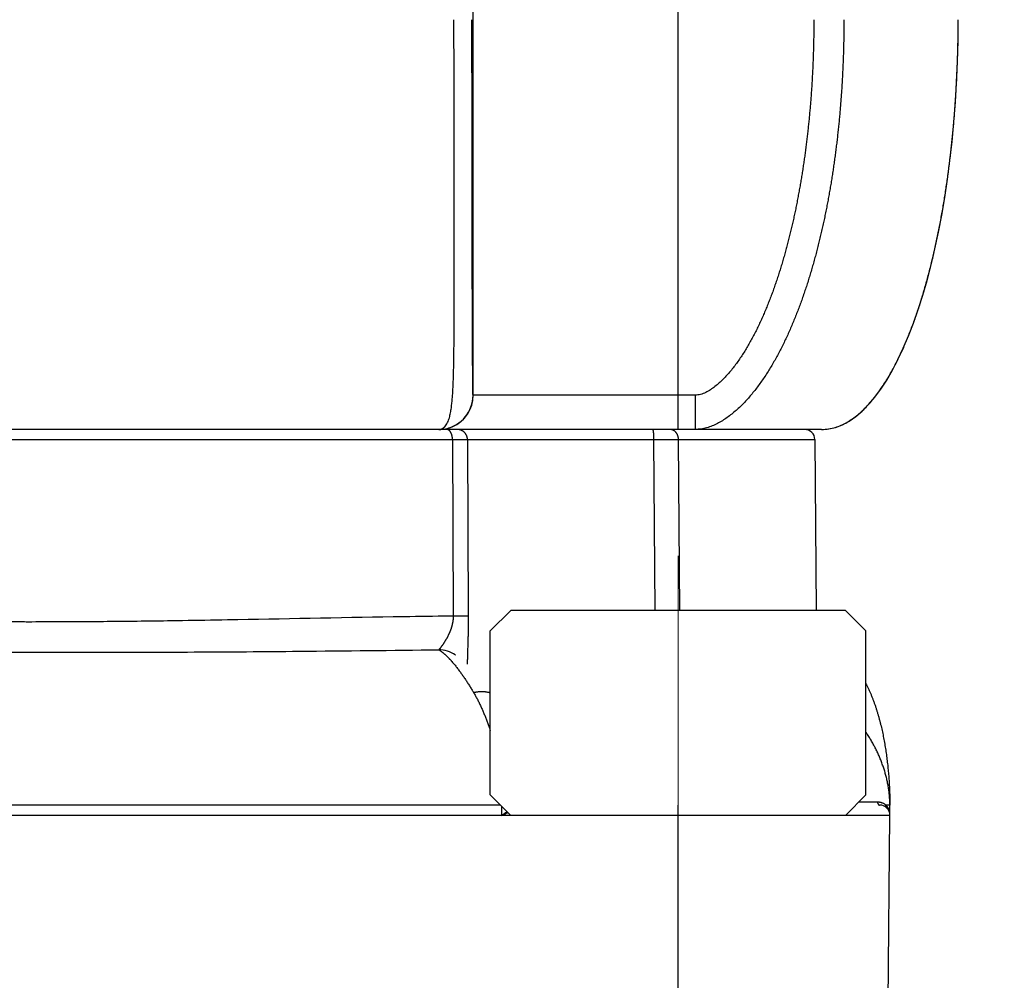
# Model space of a CAD drawing. Header units: millimetres. Extents: x 0 to 840, y 0 to 594.
# Tile 73 of 139: x 403 to 418, y 355 to 369. Entities that reach past the tile are written whole.
import ezdxf

# ---------------------------------------------------------------- set-up
doc = ezdxf.new("R2010")
doc.units = ezdxf.units.MM
doc.header["$LTSCALE"] = 0.36378
doc.linetypes.add('CENTER', pattern=[50.8, 31.75, -6.35, 6.35, -6.35])
doc.layers.add('NoLayerName_001', color=7, linetype='Continuous')
doc.layers.add('NoLayerName_007', color=7, linetype='Continuous')
doc.styles.get("Standard").update_dxf_attribs({"font": 'txt', "bigfont": 'extfont2'})
doc.dimstyles.get("Standard").update_dxf_attribs({"dimtxt": 2.5, "dimasz": 2.5, "dimexe": 1, "dimexo": 1, "dimtad": 1, "dimdec": 3, "dimzin": 0, "dimdsep": 46, "dimtxsty": 'Standard', "dimcen": 2.5, "dimadec": 3, "dimazin": 0, "dimtfac": 0.75, "dimtdec": 3, "dimtmove": 0, "dimatfit": 3, "dimfxl": 1, "dimarcsym": 0})

# ---------------------------------------------------------------- blocks, each defined once
blk = doc.blocks.new('_OPEN30')
at = {"color": 0, "linetype": 'ByBlock', "lineweight": -2}
for p, q in [((-1, 0.267949), (0, 0)), ((0, 0), (-1, -0.267949)), ((0, 0), (-1, 0))]:
    blk.add_line(p, q, dxfattribs=at)
blk = doc.blocks.new('*D70')
at = {"layer": 'Defpoints', "color": 0}
for p in [(393.597, 395.225), (393.597, 338.419), (489.197, 324.684)]:
    blk.add_point(p, dxfattribs=at)
at = {"layer": 'NoLayerName_001', "color": 0, "linetype": 'Continuous', "lineweight": 13}
for p, q in [((393.597, 340.419), (393.597, 397.225)), ((489.197, 326.684), (489.197, 397.225)), ((486.197, 395.225), (396.597, 395.225))]:
    blk.add_line(p, q, dxfattribs=at)
at = {"layer": 'NoLayerName_001', "color": 0, "lineweight": 13, "xscale": 3, "yscale": 3, "zscale": 3, "rotation": 180}
blk.add_blockref('_OPEN30', (393.597, 395.225), dxfattribs=at)
at = {"layer": 'NoLayerName_001', "color": 0, "lineweight": 13, "xscale": 3, "yscale": 3, "zscale": 3}
blk.add_blockref('_OPEN30', (489.197, 395.225), dxfattribs=at)
at = {"layer": 'NoLayerName_001', "color": 0, "lineweight": 13, "insert": (441.397, 400.725), "char_height": 7, "attachment_point": 5}
blk.add_mtext('\\W0.8000;ＬＭ', dxfattribs=at)
blk = doc.blocks.new('*D71')
at = {"layer": 'Defpoints', "color": 0}
for p in [(489.197, 408.291), (489.197, 338.419), (333.097, 336.611)]:
    blk.add_point(p, dxfattribs=at)
at = {"layer": 'NoLayerName_001', "color": 0, "linetype": 'Continuous', "lineweight": 13}
for p, q in [((333.097, 338.611), (333.097, 410.291)), ((489.197, 340.419), (489.197, 410.291)), ((336.097, 408.291), (486.197, 408.291))]:
    blk.add_line(p, q, dxfattribs=at)
at = {"layer": 'NoLayerName_001', "color": 0, "lineweight": 13, "xscale": 3, "yscale": 3, "zscale": 3, "rotation": 180}
blk.add_blockref('_OPEN30', (333.097, 408.291), dxfattribs=at)
at = {"layer": 'NoLayerName_001', "color": 0, "lineweight": 13, "xscale": 3, "yscale": 3, "zscale": 3}
blk.add_blockref('_OPEN30', (489.197, 408.291), dxfattribs=at)
at = {"layer": 'NoLayerName_001', "color": 0, "lineweight": 13, "insert": (411.147, 413.791), "char_height": 7, "attachment_point": 5}
blk.add_mtext('\\W0.8000;ＬＬ', dxfattribs=at)
blk = doc.blocks.new('*D72')
at = {"layer": 'Defpoints', "color": 0}
for p in [(333.097, 420.16), (333.097, 336.611), (529.197, 287.419)]:
    blk.add_point(p, dxfattribs=at)
at = {"layer": 'NoLayerName_001', "color": 0, "linetype": 'Continuous', "lineweight": 13}
for p, q in [((333.097, 338.611), (333.097, 422.16)), ((529.197, 289.419), (529.197, 422.16)), ((526.197, 420.16), (336.097, 420.16))]:
    blk.add_line(p, q, dxfattribs=at)
at = {"layer": 'NoLayerName_001', "color": 0, "lineweight": 13, "xscale": 3, "yscale": 3, "zscale": 3, "rotation": 180}
blk.add_blockref('_OPEN30', (333.097, 420.16), dxfattribs=at)
at = {"layer": 'NoLayerName_001', "color": 0, "lineweight": 13, "xscale": 3, "yscale": 3, "zscale": 3}
blk.add_blockref('_OPEN30', (529.197, 420.16), dxfattribs=at)
at = {"layer": 'NoLayerName_001', "color": 0, "lineweight": 13, "insert": (431.147, 425.66), "char_height": 7, "attachment_point": 5}
blk.add_mtext('\\W0.8000;Ｌ', dxfattribs=at)

msp = doc.modelspace()

# ---------------------------------------------------------------- linework, layer by layer
at = {"layer": 'NoLayerName_001', "color": 8, "linetype": 'Continuous', "lineweight": 25}
for p, q in [((413.0971, 362.569), (413.0971, 386.3069)), ((410.0972, 363.069), (410.0972, 385.293)), ((413.3479, 363.069), (410.0947, 363.069)), ((413.3479, 363.069), (413.3479, 362.569)), ((396.6, 362.4203), (409.7941, 362.4203)), ((409.7941, 362.4203), (409.8055, 359.8418)), ((410.0137, 362.4198), (412.7434, 362.4198)), ((410.0137, 362.4198), (410.0254, 359.84)), ((412.7434, 362.4198), (413.1026, 362.4203)), ((412.7598, 359.919), (412.7434, 362.4198)), ((413.1026, 362.4203), (415.0984, 362.4203)), ((413.1215, 359.919), (413.1026, 362.4203)), ((410.4966, 357.069), (395.8829, 357.069)), ((410.5114, 357.0542), (410.5122, 356.919)), ((413.0966, 352.419), (413.0966, 357.069)), ((416.1465, 357.07), (416.1343, 357.07))]:
    msp.add_line(p, q, dxfattribs=at)
at = {"layer": 'NoLayerName_001', "color": 7, "linetype": 'Continuous', "lineweight": 25}
for p, q in [((415.1971, 362.569), (391.4459, 362.569)), ((415.0984, 362.4203), (415.1202, 359.919)), ((410.3466, 359.619), (410.6466, 359.919)), ((415.5466, 359.919), (410.6466, 359.919)), ((415.8466, 359.619), (415.5466, 359.919)), ((410.3466, 357.219), (410.3466, 359.619)), ((415.8466, 357.219), (415.8466, 359.619)), ((409.8357, 359.2691), (409.8364, 359.2687)), ((410.6466, 356.919), (410.3466, 357.219)), ((415.5466, 356.919), (415.8466, 357.219)), ((416.1971, 356.919), (416.1971, 357.069)), ((416.1971, 356.919), (390.1971, 356.919)), ((415.5466, 356.919), (410.6466, 356.919)), ((416.1591, 352.5677), (416.1971, 356.919))]:
    msp.add_line(p, q, dxfattribs=at)
at = {"layer": 'NoLayerName_001', "color": 8, "linetype": 'CENTER', "lineweight": 13}
msp.add_line((413.0966, 354.5976), (413.0966, 360.7191), dxfattribs=at)
at = {"layer": 'NoLayerName_001', "color": 7, "linetype": 'Continuous', "lineweight": 25}
for centre, radius, start, end in [((399.3621, 368.5692), 17.8349, 358.65272, 359.99944), ((409.5948, 363.069), 0.4999, 281.2406, 0.00497), ((409.5943, 363.0698), 0.5008, 270.0492, 281.27986), ((414.9484, 362.419), 0.15, 0.50004, 90.00421), ((415.1966, 363.2391), 0.6701, 270.04196, 279.31095), ((416.0471, 356.919), 0.15, 0, 90), ((414.6635, 357.0688), 1.5335, 0.0078, 0.16462)]:
    msp.add_arc(centre, radius, start, end, dxfattribs=at)
at = {"layer": 'NoLayerName_001', "color": 8, "linetype": 'Continuous', "lineweight": 25}
for centre, radius, start, end in [((409.5971, 363.0691), 0.5001, 292.50873, 359.99581), ((409.5968, 363.0698), 0.5008, 270.0492, 281.27986), ((409.5967, 363.0719), 0.5028, 281.24361, 292.42896), ((409.5788, 358.8623), 0.4812, 57.73007, 88.31743), ((415.9813, 452.9587), 95.8416, 269.858725, 270.02026), ((416.0127, 356.9386), 0.179, 50.38851, 67.34779), ((416.0092, 356.9339), 0.1849, 47.4181, 50.46512), ((415.9831, 356.9201), 0.2139, 14.86296, 19.18221), ((415.9789, 356.9191), 0.2182, 3.39974, 14.83475), ((415.9774, 356.919), 0.2196, 0.00091, 3.40306)]:
    msp.add_arc(centre, radius, start, end, dxfattribs=at)
for points, knots in [([(409.6799, 362.6077), (409.6938, 362.6283), (409.726, 362.6675), (409.7491, 362.7399), (409.7661, 362.8126), (409.7778, 362.8866), (409.7865, 362.9609), (409.7931, 363.0354), (409.7982, 363.11), (409.8023, 363.1847), (409.8055, 363.2594), (409.8081, 363.3342), (409.8102, 363.4089), (409.8119, 363.4837), (409.8134, 363.5585), (409.8146, 363.6333), (409.8156, 363.708), (409.8167, 363.8077), (409.8177, 363.9324), (409.8187, 364.1069), (409.8195, 364.3562), (409.8205, 365.8519), (409.8172, 367.2728), (409.8159, 368.569)], [0, 0, 0, 0, 0.0747968, 0.1500315, 0.2247518, 0.2995288, 0.3743591, 0.4491527, 0.5239315, 0.5987118, 0.6734987, 0.7482926, 0.8230895, 0.8978827, 0.9726704, 1.0474548, 1.1222377, 1.1970204, 1.3465886, 1.4961597, 1.7205159, 2.09444, 5.9832566, 5.9832566, 5.9832566, 5.9832566]), ([(410.0947, 363.069), (410.0943, 363.0809), (410.0933, 363.1045), (410.0928, 363.1518), (410.0918, 363.2228), (410.0907, 363.3529), (410.0889, 363.6012), (410.0862, 364.1217), (410.0825, 365.2453), (410.0799, 366.783), (410.0798, 368.0131), (410.0795, 368.569)], [0, 0, 0, 0, 0.0354683, 0.0709551, 0.1419229, 0.2483759, 0.4612819, 0.8870939, 1.8096865, 3.8322933, 5.5000571, 5.5000571, 5.5000571, 5.5000571]), ([(415.0836, 368.569), (415.0835, 368.5423), (415.0835, 368.4889), (415.0828, 368.4088), (415.0818, 368.3286), (415.0804, 368.2485), (415.0785, 368.1684), (415.0762, 368.0882), (415.0735, 368.0081), (415.0704, 367.928), (415.0668, 367.8479), (415.0628, 367.7679), (415.0584, 367.6878), (415.0536, 367.6078), (415.0483, 367.5278), (415.0425, 367.4478), (415.0364, 367.3679), (415.0298, 367.288), (415.0227, 367.2082), (415.0152, 367.1284), (415.0073, 367.0486), (414.9989, 366.9689), (414.99, 366.8893), (414.9807, 366.8097), (414.9709, 366.7301), (414.9606, 366.6507), (414.9499, 366.5713), (414.9386, 366.4919), (414.9269, 366.4127), (414.9146, 366.3335), (414.9019, 366.2544), (414.8886, 366.1753), (414.8748, 366.0964), (414.8604, 366.0176), (414.8455, 365.9388), (414.8301, 365.8602), (414.814, 365.7817), (414.7974, 365.7033), (414.7802, 365.625), (414.7625, 365.5468), (414.75, 365.4948), (414.7439, 365.4688)], [0, 0, 0, 0, 0.0801282, 0.1602646, 0.2404082, 0.320558, 0.4007131, 0.4808725, 0.5610353, 0.6412009, 0.7213682, 0.8015367, 0.8817054, 0.9618739, 1.0420413, 1.1222071, 1.2023707, 1.2825316, 1.3626893, 1.4428432, 1.5229931, 1.6031387, 1.6832801, 1.7634178, 1.8435523, 1.923684, 2.0038138, 2.0839425, 2.1640711, 2.2442006, 2.3243321, 2.4044654, 2.4846001, 2.5647358, 2.6448728, 2.7250111, 2.8051513, 2.8852941, 2.9654405, 3.0455916, 3.1257465, 3.1257465, 3.1257465, 3.1257465]), ([(415.5239, 368.569), (415.5238, 368.541), (415.5237, 368.4848), (415.523, 368.4005), (415.5219, 368.3163), (415.5203, 368.2321), (415.5183, 368.1478), (415.5158, 368.0636), (415.5129, 367.9794), (415.5095, 367.8952), (415.5057, 367.811), (415.5014, 367.7269), (415.4966, 367.6427), (415.4914, 367.5586), (415.4858, 367.4746), (415.4796, 367.3905), (415.473, 367.3065), (415.4659, 367.2226), (415.4583, 367.1387), (415.4502, 367.0548), (415.4417, 366.971), (415.4327, 366.8872), (415.4231, 366.8035), (415.4131, 366.7198), (415.4026, 366.6362), (415.3915, 366.5527), (415.3799, 366.4692), (415.3678, 366.3859), (415.3552, 366.3025), (415.342, 366.2193), (415.3283, 366.1362), (415.314, 366.0531), (415.2991, 365.9702), (415.2837, 365.8873), (415.2677, 365.8046), (415.2511, 365.722), (415.2339, 365.6395), (415.216, 365.5571), (415.1975, 365.4749), (415.1785, 365.3928), (415.1651, 365.3383), (415.1585, 365.311)], [0, 0, 0, 0, 0.0842482, 0.1684994, 0.2527531, 0.337009, 0.4212666, 0.5055256, 0.5897855, 0.6740459, 0.7583067, 0.8425673, 0.9268276, 1.0110874, 1.0953465, 1.1796049, 1.2638627, 1.3481199, 1.4323766, 1.5166331, 1.6008896, 1.6851465, 1.7694042, 1.8536623, 1.9379209, 2.0221797, 2.1064389, 2.1906986, 2.2749593, 2.3592214, 2.4434855, 2.5277525, 2.6120229, 2.6962955, 2.7805688, 2.8648413, 2.949112, 3.0333802, 3.1176455, 3.2019078, 3.2861673, 3.2861673, 3.2861673, 3.2861673]), ([(414.7439, 365.4688), (414.7376, 365.4429), (414.725, 365.3909), (414.7052, 365.3133), (414.6849, 365.2357), (414.6638, 365.1584), (414.642, 365.0813), (414.6194, 365.0044), (414.5962, 364.9277), (414.5721, 364.8513), (414.5473, 364.7751), (414.5216, 364.6992), (414.4951, 364.6235), (414.4676, 364.5483), (414.4393, 364.4733), (414.41, 364.3987), (414.3796, 364.3245), (414.3482, 364.2508), (414.3157, 364.1775), (414.2821, 364.1048), (414.2472, 364.0326), (414.2111, 363.9611), (414.1735, 363.8903), (414.1345, 363.8202), (414.094, 363.751), (414.0519, 363.6828), (414.008, 363.6157), (413.9621, 363.5499), (413.9143, 363.4856), (413.8642, 363.423), (413.8117, 363.3624), (413.7566, 363.3042), (413.6984, 363.2489), (413.637, 363.1972), (413.5718, 363.1502), (413.5023, 363.1104), (413.4283, 363.0769), (413.3743, 363.0732), (413.3479, 363.069)], [0, 0, 0, 0, 0.0801562, 0.1603114, 0.2404639, 0.3206127, 0.4007572, 0.4808976, 0.5610345, 0.6411695, 0.7213037, 0.8014365, 0.8815683, 0.9617008, 1.0418366, 1.1219758, 1.2021149, 1.2822525, 1.3623896, 1.4425291, 1.5226703, 1.6028133, 1.6829633, 1.763131, 1.8433221, 1.9235139, 2.0036894, 2.0838472, 2.1640021, 2.2441544, 2.3242899, 2.4044245, 2.4845974, 2.5649006, 2.6451569, 2.7252709, 2.8055035, 2.8856691, 2.8856691, 2.8856691, 2.8856691]), ([(415.1585, 365.311), (415.1517, 365.2837), (415.1382, 365.2292), (415.117, 365.1477), (415.0951, 365.0663), (415.0725, 364.9851), (415.0491, 364.9042), (415.025, 364.8234), (415.0001, 364.743), (414.9744, 364.6627), (414.9478, 364.5828), (414.9204, 364.5031), (414.892, 364.4237), (414.8628, 364.3447), (414.8326, 364.2661), (414.8014, 364.1878), (414.7691, 364.1099), (414.7358, 364.0325), (414.7014, 363.9556), (414.6658, 363.8792), (414.629, 363.8034), (414.5909, 363.7282), (414.5516, 363.6537), (414.5108, 363.58), (414.4686, 363.507), (414.4248, 363.435), (414.3795, 363.3639), (414.3324, 363.2939), (414.2836, 363.2251), (414.2329, 363.1577), (414.1802, 363.0918), (414.1254, 363.0277), (414.0684, 362.9656), (414.0091, 362.9057), (413.9473, 362.8483), (413.8828, 362.7939), (413.8156, 362.743), (413.7453, 362.6962), (413.6719, 362.6546), (413.5956, 362.6181), (413.5415, 362.602), (413.5148, 362.5929)], [0, 0, 0, 0, 0.0842574, 0.1685134, 0.2527679, 0.3370211, 0.4212736, 0.5055266, 0.5897817, 0.6740381, 0.7582947, 0.8425511, 0.9268083, 1.0110676, 1.0953279, 1.1795881, 1.2638488, 1.3481123, 1.4323821, 1.5166548, 1.6009259, 1.6851942, 1.769462, 1.8537343, 1.9380099, 2.022288, 2.1065752, 2.190886, 2.2752379, 2.3596079, 2.4439606, 2.5282798, 2.6125715, 2.6968594, 2.7811404, 2.8654276, 2.9497373, 3.03405, 3.1184193, 3.2027868, 3.2872913, 3.2872913, 3.2872913, 3.2872913]), ([(409.5947, 362.569), (409.5963, 362.5691), (409.5995, 362.5691), (409.6043, 362.5695), (409.6091, 362.57), (409.6138, 362.5708), (409.6185, 362.5718), (409.6232, 362.5729), (409.6278, 362.5743), (409.6324, 362.5759), (409.6368, 362.5777), (409.6412, 362.5796), (409.6455, 362.5818), (409.6498, 362.5841), (409.6539, 362.5866), (409.6579, 362.5892), (409.6618, 362.592), (409.6656, 362.5949), (409.6694, 362.5979), (409.673, 362.6011), (409.6765, 362.6043), (409.6787, 362.6066), (409.6799, 362.6077)], [0, 0, 0, 0, 0.004776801, 0.009564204, 0.014361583, 0.019167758, 0.023981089, 0.028799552, 0.033620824, 0.038442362, 0.043261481, 0.048075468, 0.052883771, 0.057688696, 0.062491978, 0.067294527, 0.072096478, 0.076897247, 0.081695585, 0.086489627, 0.091276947, 0.096054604, 0.096054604, 0.096054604, 0.096054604]), ([(409.7941, 362.4203), (409.7941, 362.4221), (409.7941, 362.4256), (409.7939, 362.4309), (409.7936, 362.4362), (409.7932, 362.4414), (409.7927, 362.4467), (409.7921, 362.452), (409.7914, 362.4572), (409.7906, 362.4624), (409.7896, 362.4676), (409.7886, 362.4728), (409.7874, 362.478), (409.7862, 362.4831), (409.7848, 362.4883), (409.7833, 362.4933), (409.7816, 362.4984), (409.7798, 362.5033), (409.7779, 362.5083), (409.7758, 362.5131), (409.7736, 362.5179), (409.7712, 362.5226), (409.7686, 362.5272), (409.7658, 362.5318), (409.7629, 362.5362), (409.7598, 362.5405), (409.7565, 362.5446), (409.753, 362.5485), (409.7493, 362.5523), (409.7453, 362.5558), (409.741, 362.559), (409.7365, 362.5618), (409.7317, 362.5643), (409.7267, 362.5663), (409.7215, 362.5678), (409.7163, 362.5689), (409.7127, 362.5689), (409.711, 362.569)], [0, 0, 0, 0, 0.00527637, 0.01055491, 0.01583541, 0.02111771, 0.02640174, 0.03168753, 0.03697517, 0.04226486, 0.0475569, 0.0528517, 0.05814973, 0.0634508, 0.06875271, 0.07405338, 0.07935126, 0.08464541, 0.08993554, 0.09522201, 0.10050595, 0.10578926, 0.11107455, 0.11636163, 0.12164631, 0.12692587, 0.13219971, 0.13746989, 0.14274434, 0.14803937, 0.15338018, 0.15877085, 0.16417854, 0.16957335, 0.17493433, 0.18025261, 0.18553512, 0.18553512, 0.18553512, 0.18553512]), ([(410.0137, 362.4198), (410.0136, 362.4224), (410.0136, 362.4276), (410.0129, 362.4354), (410.0118, 362.4431), (410.0104, 362.4508), (410.0086, 362.4584), (410.0063, 362.4658), (410.0037, 362.4732), (410.0007, 362.4804), (409.9974, 362.4875), (409.9936, 362.4944), (409.9896, 362.501), (409.9852, 362.5074), (409.9804, 362.5136), (409.9754, 362.5196), (409.97, 362.5253), (409.9644, 362.5306), (409.9584, 362.5357), (409.9523, 362.5405), (409.9458, 362.5449), (409.9392, 362.549), (409.9324, 362.5528), (409.9253, 362.5561), (409.9181, 362.5591), (409.9107, 362.5618), (409.9032, 362.564), (409.8956, 362.5658), (409.8879, 362.5673), (409.8802, 362.5683), (409.8725, 362.5689), (409.8673, 362.569), (409.8647, 362.569)], [0, 0, 0, 0, 0.00776231, 0.01554355, 0.02333994, 0.03114738, 0.03896168, 0.04677881, 0.05459509, 0.06240752, 0.07021547, 0.07801997, 0.08582173, 0.09362123, 0.10141884, 0.10921503, 0.1170105, 0.12480625, 0.13260303, 0.14040125, 0.14820121, 0.15600322, 0.16380782, 0.17161593, 0.17942894, 0.18724642, 0.19506515, 0.20288118, 0.21069021, 0.21848786, 0.22626989, 0.23403243, 0.23403243, 0.23403243, 0.23403243]), ([(412.7311, 362.5631), (412.7305, 362.5643), (412.7298, 362.567), (412.7273, 362.5683), (412.7263, 362.569)], [0, 0, 0, 0, 0.0040495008, 0.0078125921, 0.0078125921, 0.0078125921, 0.0078125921]), ([(412.7434, 362.4198), (412.7434, 362.4211), (412.7434, 362.4236), (412.7433, 362.4274), (412.7433, 362.4312), (412.7433, 362.435), (412.7432, 362.4388), (412.7432, 362.4426), (412.7431, 362.4464), (412.743, 362.4502), (412.7429, 362.454), (412.7428, 362.4578), (412.7427, 362.4616), (412.7425, 362.4654), (412.7424, 362.4692), (412.7422, 362.473), (412.7421, 362.4768), (412.7419, 362.4806), (412.7417, 362.4844), (412.7415, 362.4882), (412.7412, 362.492), (412.741, 362.4958), (412.7407, 362.4996), (412.7404, 362.5034), (412.7401, 362.5072), (412.7398, 362.5109), (412.7394, 362.5147), (412.7391, 362.5185), (412.7387, 362.5223), (412.7383, 362.526), (412.7378, 362.5298), (412.7373, 362.5336), (412.7368, 362.5373), (412.7362, 362.5411), (412.7356, 362.5449), (412.7349, 362.5486), (412.7341, 362.5524), (412.7332, 362.556), (412.7324, 362.5596), (412.7315, 362.5619), (412.7311, 362.5631)], [0, 0, 0, 0, 0.00379878, 0.00759724, 0.01139546, 0.01519353, 0.01899155, 0.0227896, 0.02658777, 0.03038618, 0.0341849, 0.03798404, 0.0417837, 0.04558399, 0.049385, 0.05318684, 0.05698963, 0.06079339, 0.06459782, 0.0684025, 0.07220705, 0.07601107, 0.07981419, 0.08361606, 0.08741633, 0.09121468, 0.09501077, 0.09880433, 0.10259506, 0.1063827, 0.11016839, 0.11395671, 0.11775299, 0.1215629, 0.1253924, 0.12923465, 0.1330573, 0.13682522, 0.14051058, 0.14422923, 0.14422923, 0.14422923, 0.14422923]), ([(413.002, 362.5662), (413.0015, 362.5663), (413.0004, 362.5665), (412.9988, 362.5669), (412.9972, 362.5672), (412.9956, 362.5675), (412.994, 362.5678), (412.9924, 362.568), (412.9908, 362.5682), (412.9891, 362.5684), (412.9875, 362.5686), (412.9859, 362.5687), (412.9843, 362.5688), (412.9826, 362.5689), (412.981, 362.569), (412.9794, 362.569), (412.9783, 362.569), (412.9778, 362.569)], [0, 0, 0, 0, 0.001626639, 0.003254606, 0.004883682, 0.00651365, 0.008144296, 0.009775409, 0.011406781, 0.013038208, 0.014669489, 0.016300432, 0.017930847, 0.019560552, 0.021189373, 0.022817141, 0.024443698, 0.024443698, 0.024443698, 0.024443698]), ([(413.1026, 362.4203), (413.1025, 362.4229), (413.1025, 362.4279), (413.1019, 362.4355), (413.101, 362.4431), (413.0998, 362.4507), (413.0983, 362.4582), (413.0964, 362.4656), (413.0942, 362.473), (413.0917, 362.4803), (413.0889, 362.4874), (413.0857, 362.4944), (413.0822, 362.5012), (413.0784, 362.5079), (413.0743, 362.5143), (413.0699, 362.5205), (413.0651, 362.5264), (413.06, 362.532), (413.0547, 362.5374), (413.049, 362.5424), (413.043, 362.547), (413.0367, 362.5513), (413.0302, 362.5552), (413.0234, 362.5587), (413.0164, 362.5617), (413.0093, 362.5643), (413.0044, 362.5655), (413.002, 362.5662)], [0, 0, 0, 0, 0.00756497, 0.01516919, 0.02280529, 0.0304659, 0.03814372, 0.04583176, 0.05352346, 0.06121283, 0.06889468, 0.07656474, 0.08421987, 0.09185821, 0.09947943, 0.10708455, 0.11467481, 0.12225273, 0.12982282, 0.13739181, 0.14496877, 0.15256309, 0.16016911, 0.1677747, 0.17536955, 0.18294597, 0.19049965, 0.19049965, 0.19049965, 0.19049965]), ([(413.5148, 362.5929), (413.4872, 362.587), (413.4327, 362.5715), (413.376, 362.5711), (413.3479, 362.569)], [0, 0, 0, 0, 0.08465411, 0.16900564, 0.16900564, 0.16900564, 0.16900564]), ([(409.7941, 362.4203), (409.8527, 362.4203), (409.9149, 362.4203), (409.9808, 362.4202), (409.9917, 362.4201), (410.0027, 362.42), (410.01, 362.4199), (410.0137, 362.4198)], [0, 0, 0, 0, 0.17567392, 0.18665373, 0.19763327, 0.20861263, 0.21959203, 0.21959203, 0.21959203, 0.21959203]), ([(403.1971, 359.7554), (403.2705, 359.7552), (403.4174, 359.7548), (403.7111, 359.7546), (404.0783, 359.7553), (404.5189, 359.7577), (404.9595, 359.7615), (405.4001, 359.7668), (405.914, 359.7742), (407.0888, 359.7942), (408.337, 359.82), (409.4383, 359.8368), (409.7321, 359.8408), (409.8055, 359.8418)], [0, 0, 0, 0, 0.2203035, 0.4406077, 0.8812176, 1.3218283, 1.7624379, 2.2030453, 2.6436523, 3.3045637, 5.7278989, 6.3888088, 6.609112, 6.609112, 6.609112, 6.609112]), ([(409.8055, 359.8418), (409.8054, 359.8381), (409.8054, 359.8307), (409.8049, 359.8196), (409.8043, 359.8086), (409.8035, 359.7976), (409.8025, 359.7865), (409.8012, 359.7755), (409.7997, 359.7646), (409.7981, 359.7536), (409.7962, 359.7427), (409.7941, 359.7318), (409.7919, 359.721), (409.7894, 359.7102), (409.7867, 359.6995), (409.7839, 359.6888), (409.7809, 359.6781), (409.7777, 359.6675), (409.7744, 359.657), (409.7708, 359.6465), (409.7672, 359.6361), (409.7633, 359.6257), (409.7593, 359.6154), (409.7552, 359.6051), (409.7509, 359.5949), (409.7465, 359.5848), (409.742, 359.5747), (409.7373, 359.5647), (409.7326, 359.5547), (409.7276, 359.5448), (409.7226, 359.535), (409.7175, 359.5252), (409.7122, 359.5154), (409.7069, 359.5058), (409.7014, 359.4962), (409.6959, 359.4866), (409.6902, 359.4771), (409.6845, 359.4677), (409.6787, 359.4583), (409.6727, 359.4489), (409.6687, 359.4428), (409.6667, 359.4397)], [0, 0, 0, 0, 0.01105381, 0.02211283, 0.03317654, 0.04424429, 0.05531528, 0.06638859, 0.07746316, 0.08853785, 0.09961138, 0.11068239, 0.1217498, 0.13281421, 0.14387661, 0.15493773, 0.16599808, 0.17705795, 0.18811744, 0.19917643, 0.21023461, 0.22129166, 0.23234797, 0.243404, 0.25446002, 0.26551616, 0.27657237, 0.28762846, 0.29868408, 0.30973899, 0.32079339, 0.33184742, 0.34290114, 0.3539545, 0.36500737, 0.37605951, 0.3871111, 0.39816268, 0.40921479, 0.42026789, 0.43132239, 0.43132239, 0.43132239, 0.43132239]), ([(409.8055, 359.8418), (409.825, 359.8417), (409.8617, 359.8417), (409.9057, 359.8416), (409.935, 359.8414), (409.9521, 359.8413), (409.9741, 359.8411), (409.9936, 359.8408), (410.0107, 359.8406), (410.0181, 359.8404), (410.023, 359.8401), (410.0254, 359.84)], [0, 0, 0, 0, 0.05865022, 0.10997092, 0.13196508, 0.14662696, 0.16128798, 0.19794648, 0.20528011, 0.21261196, 0.21994241, 0.21994241, 0.21994241, 0.21994241]), ([(410.0254, 359.84), (410.0254, 359.8306), (410.0255, 359.8117), (410.0255, 359.7834), (410.0253, 359.7551), (410.0251, 359.7268), (410.0248, 359.6985), (410.0244, 359.6702), (410.0239, 359.6419), (410.0233, 359.6136), (410.0227, 359.5853), (410.022, 359.557), (410.021, 359.5193), (410.0197, 359.4721), (410.0172, 359.3967), (410.015, 359.3307), (410.0133, 359.2741), (410.0125, 359.2458), (410.0118, 359.2175), (410.0113, 359.1892), (410.0109, 359.1609), (410.0109, 359.1421), (410.0108, 359.1326)], [0, 0, 0, 0, 0.02830125, 0.0566026, 0.08490421, 0.11320621, 0.14150864, 0.16981153, 0.19811485, 0.22641852, 0.25472244, 0.28302645, 0.31133036, 0.36793701, 0.42454068, 0.53774484, 0.56604725, 0.59435045, 0.62265352, 0.65095581, 0.6792572, 0.70755823, 0.70755823, 0.70755823, 0.70755823]), ([(403.1971, 359.3068), (403.6235, 359.3067), (404.3057, 359.306), (405.2438, 359.3078), (406.0113, 359.3105), (406.7788, 359.315), (407.9727, 359.3248), (408.9108, 359.336), (409.593, 359.3432)], [0, 0, 0, 0, 1.2792144, 2.0467435, 2.814271, 3.5817975, 4.3493245, 6.3960624, 6.3960624, 6.3960624, 6.3960624]), ([(409.6667, 359.4397), (409.6647, 359.4366), (409.6606, 359.4304), (409.6544, 359.4213), (409.6481, 359.4122), (409.6418, 359.4032), (409.6353, 359.3942), (409.6287, 359.3854), (409.622, 359.3766), (409.6151, 359.3679), (409.6081, 359.3593), (409.6011, 359.3508), (409.5956, 359.3458), (409.593, 359.3433)], [0, 0, 0, 0, 0.01105608, 0.02211239, 0.03316691, 0.04421784, 0.05526369, 0.06630473, 0.0773485, 0.08840475, 0.09948287, 0.11055906, 0.12160048, 0.12160048, 0.12160048, 0.12160048]), ([(409.593, 359.3432), (409.5965, 359.3411), (409.6036, 359.337), (409.6139, 359.3303), (409.6241, 359.3233), (409.6341, 359.3161), (409.644, 359.3086), (409.6537, 359.301), (409.6632, 359.2931), (409.6726, 359.2851), (409.6819, 359.2769), (409.691, 359.2686), (409.7001, 359.2602), (409.709, 359.2517), (409.7179, 359.2431), (409.7266, 359.2344), (409.7352, 359.2256), (409.7438, 359.2168), (409.7522, 359.2078), (409.7606, 359.1988), (409.7689, 359.1896), (409.7744, 359.1835), (409.7771, 359.1805)], [0, 0, 0, 0, 0.01232316, 0.02464791, 0.03697923, 0.0493197, 0.06166972, 0.07402772, 0.08639033, 0.09875263, 0.11110863, 0.12345646, 0.13579785, 0.14813438, 0.16046736, 0.17279785, 0.18512669, 0.19745449, 0.20978164, 0.22210833, 0.23443456, 0.24676016, 0.24676016, 0.24676016, 0.24676016]), ([(409.7771, 359.1805), (409.7834, 359.1734), (409.7959, 359.1592), (409.8142, 359.1376), (409.8321, 359.1157), (409.8498, 359.0936), (409.8672, 359.0712), (409.8843, 359.0486), (409.9012, 359.0258), (409.9178, 359.0028), (409.9342, 358.9797), (409.9504, 358.9565), (409.9665, 358.9331), (409.9823, 358.9096), (409.9979, 358.886), (410.0134, 358.8623), (410.0287, 358.8384), (410.0438, 358.8145), (410.0587, 358.7904), (410.0735, 358.7662), (410.0882, 358.742), (410.0978, 358.7258), (410.1026, 358.7177)], [0, 0, 0, 0, 0.02831948, 0.05664073, 0.08496635, 0.11329772, 0.14163514, 0.16997783, 0.19832409, 0.22667132, 0.2550161, 0.28335572, 0.31169079, 0.34002236, 0.36835129, 0.39667828, 0.42500383, 0.45332832, 0.48165193, 0.50997473, 0.53829662, 0.56661736, 0.56661736, 0.56661736, 0.56661736]), ([(410.1026, 358.7177), (410.1069, 358.7187), (410.1154, 358.7208), (410.1283, 358.7235), (410.1412, 358.7259), (410.1542, 358.728), (410.1672, 358.7298), (410.1803, 358.7312), (410.1935, 358.7322), (410.2066, 358.7329), (410.2198, 358.7332), (410.2329, 358.7331), (410.2461, 358.7326), (410.2593, 358.7317), (410.2724, 358.7303), (410.2854, 358.7285), (410.2984, 358.7262), (410.3112, 358.7235), (410.324, 358.7202), (410.3358, 358.7167), (410.3432, 358.714), (410.3466, 358.7129)], [0, 0, 0, 0, 0.01313616, 0.02628228, 0.03943531, 0.05259287, 0.06575333, 0.07891578, 0.09208016, 0.10524722, 0.11841846, 0.13159254, 0.14476577, 0.15793572, 0.17110158, 0.18426418, 0.19742618, 0.21059216, 0.22376752, 0.23694984, 0.24747556, 0.24747556, 0.24747556, 0.24747556]), ([(410.1026, 358.7177), (410.1121, 358.7011), (410.1315, 358.6682), (410.1585, 358.6178), (410.1845, 358.5668), (410.2092, 358.5151), (410.2327, 358.4629), (410.2551, 358.4102), (410.2764, 358.3571), (410.2967, 358.3035), (410.3159, 358.2496), (410.3325, 358.2003), (410.3424, 358.1689), (410.3466, 358.1558)], [0, 0, 0, 0, 0.05719846, 0.11441681, 0.17165724, 0.228917, 0.2861887, 0.34346062, 0.40071832, 0.45796002, 0.51519226, 0.57241991, 0.61392227, 0.61392227, 0.61392227, 0.61392227]), ([(416.0152, 357.1172), (416.0163, 357.1172), (416.0186, 357.1172), (416.022, 357.1171), (416.0254, 357.1169), (416.0288, 357.1167), (416.0322, 357.1163), (416.0356, 357.116), (416.039, 357.1155), (416.0424, 357.115), (416.0457, 357.1144), (416.0491, 357.1138), (416.0524, 357.1131), (416.0558, 357.1123), (416.0591, 357.1115), (416.0624, 357.1106), (416.0656, 357.1096), (416.0689, 357.1086), (416.0721, 357.1075), (416.0753, 357.1063), (416.0785, 357.1051), (416.0806, 357.1042), (416.0817, 357.1038)], [0, 0, 0, 0, 0.003403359, 0.006806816, 0.010211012, 0.013616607, 0.017024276, 0.020434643, 0.023847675, 0.027262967, 0.030680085, 0.03409858, 0.037517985, 0.040937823, 0.044357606, 0.047776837, 0.051195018, 0.054611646, 0.05802622, 0.06143824, 0.064847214, 0.068252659, 0.068252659, 0.068252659, 0.068252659]), ([(416.0152, 357.1172), (416.0152, 357.1165), (416.0153, 357.1151), (416.0154, 357.113), (416.0156, 357.1109), (416.0158, 357.1088), (416.0162, 357.1067), (416.0165, 357.1047), (416.017, 357.1026), (416.0174, 357.1006), (416.018, 357.0985), (416.0186, 357.0965), (416.0193, 357.0945), (416.02, 357.0926), (416.0208, 357.0906), (416.0217, 357.0887), (416.0227, 357.0868), (416.0237, 357.085), (416.0248, 357.0832), (416.026, 357.0815), (416.0273, 357.0798), (416.0286, 357.0782), (416.0301, 357.0767), (416.0316, 357.0752), (416.0333, 357.0739), (416.035, 357.0727), (416.0369, 357.0717), (416.0388, 357.0708), (416.0408, 357.07), (416.0429, 357.0695), (416.045, 357.0691), (416.0464, 357.0691), (416.0471, 357.069)], [0, 0, 0, 0, 0.002095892, 0.004193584, 0.006292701, 0.008392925, 0.010493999, 0.012595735, 0.014698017, 0.016800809, 0.018904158, 0.021007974, 0.02311157, 0.025214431, 0.027316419, 0.029417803, 0.031519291, 0.033622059, 0.035727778, 0.03783781, 0.039949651, 0.042060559, 0.044169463, 0.046277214, 0.048386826, 0.050503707, 0.0526329, 0.054767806, 0.056899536, 0.059021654, 0.061131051, 0.063228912, 0.063228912, 0.063228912, 0.063228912]), ([(416.1343, 357.07), (416.1342, 357.0694), (416.1339, 357.068), (416.1336, 357.066), (416.1334, 357.064), (416.1333, 357.0619), (416.1333, 357.0599), (416.1334, 357.0578), (416.1335, 357.0558), (416.1338, 357.0537), (416.1342, 357.0517), (416.1347, 357.0497), (416.1353, 357.0477), (416.136, 357.0458), (416.1368, 357.0439), (416.1377, 357.042), (416.1387, 357.0402), (416.1398, 357.0385), (416.1411, 357.0368), (416.1424, 357.0353), (416.1438, 357.0338), (416.1448, 357.0329), (416.1453, 357.0324)], [0, 0, 0, 0, 0.002035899, 0.004078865, 0.006126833, 0.008178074, 0.010231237, 0.012285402, 0.014340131, 0.016395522, 0.018452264, 0.020511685, 0.022575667, 0.024644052, 0.026714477, 0.028784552, 0.030852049, 0.032915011, 0.034971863, 0.037021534, 0.039063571, 0.041098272, 0.041098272, 0.041098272, 0.041098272]), ([(416.1343, 357.07), (416.1348, 357.0696), (416.1358, 357.0686), (416.1372, 357.0672), (416.1387, 357.0658), (416.1401, 357.0643), (416.1415, 357.0628), (416.1429, 357.0613), (416.1443, 357.0598), (416.1457, 357.0583), (416.147, 357.0567), (416.1483, 357.0552), (416.1496, 357.0536), (416.1509, 357.052), (416.1522, 357.0504), (416.1535, 357.0488), (416.1547, 357.0472), (416.156, 357.0456), (416.1572, 357.0439), (416.1584, 357.0423), (416.1596, 357.0406), (416.1603, 357.0395), (416.1607, 357.0389)], [0, 0, 0, 0, 0.002043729, 0.004087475, 0.00613136, 0.008175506, 0.010220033, 0.012265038, 0.014310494, 0.016356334, 0.018402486, 0.020448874, 0.022495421, 0.024542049, 0.026588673, 0.02863521, 0.030681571, 0.032727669, 0.034773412, 0.036818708, 0.03886346, 0.040907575, 0.040907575, 0.040907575, 0.040907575]), ([(416.1971, 357.069), (416.1967, 357.0691), (416.1959, 357.0691), (416.1947, 357.0691), (416.1937, 357.0693), (416.1926, 357.0694), (416.1915, 357.0694), (416.1904, 357.0694), (416.1892, 357.0694), (416.188, 357.0694), (416.1866, 357.0694), (416.1851, 357.0695), (416.1836, 357.0695), (416.1825, 357.0696), (416.1813, 357.0696), (416.175, 357.0697), (416.1663, 357.0698), (416.1551, 357.0699), (416.1495, 357.0699), (416.1465, 357.07)], [0, 0, 0, 0, 0.00121097, 0.002373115, 0.003358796, 0.004418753, 0.005557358, 0.006731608, 0.007897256, 0.009037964, 0.010160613, 0.012381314, 0.01349368, 0.014612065, 0.015735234, 0.01686185, 0.0337396, 0.04161287, 0.05061245, 0.05061245, 0.05061245, 0.05061245]), ([(416.1607, 357.0389), (416.1612, 357.0382), (416.1622, 357.0367), (416.1637, 357.0344), (416.1652, 357.0321), (416.1666, 357.0298), (416.168, 357.0274), (416.1694, 357.0251), (416.1707, 357.0227), (416.172, 357.0203), (416.1733, 357.0179), (416.1745, 357.0155), (416.1757, 357.013), (416.1769, 357.0106), (416.178, 357.0081), (416.1791, 357.0056), (416.1802, 357.0031), (416.1812, 357.0006), (416.1822, 356.9981), (416.1832, 356.9955), (416.1842, 356.993), (416.1848, 356.9913), (416.1851, 356.9904)], [0, 0, 0, 0, 0.002717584, 0.005435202, 0.008153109, 0.010871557, 0.013590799, 0.016311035, 0.01903221, 0.021754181, 0.024476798, 0.027199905, 0.029923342, 0.03264694, 0.035370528, 0.038093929, 0.040816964, 0.043539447, 0.046261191, 0.048982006, 0.0517017, 0.054420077, 0.054420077, 0.054420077, 0.054420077]), ([(410.5122, 356.919), (410.5241, 356.9269), (410.5438, 356.9401), (410.5676, 356.9558), (410.5827, 356.9657), (410.5899, 356.9704), (410.5931, 356.9725)], [0, 0, 0, 0, 0.042744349, 0.07123959, 0.085487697, 0.096964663, 0.096964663, 0.096964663, 0.096964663]), ([(410.5122, 356.919), (410.5254, 356.925), (410.5473, 356.935), (410.5736, 356.9469), (410.5912, 356.9547), (410.6001, 356.9587), (410.6047, 356.9607), (410.6048, 356.9608)], [0, 0, 0, 0, 0.04335673, 0.07226064, 0.0867129, 0.1011656, 0.10158521, 0.10158521, 0.10158521, 0.10158521])]:
    msp.add_open_spline(points, degree=3, knots=knots, dxfattribs=at)
at = {"layer": 'NoLayerName_001', "color": 7, "linetype": 'Continuous', "lineweight": 25}
for points, knots in [([(416.9541, 365.7028), (416.9596, 365.7338), (416.9708, 365.7959), (416.9866, 365.8893), (417.0018, 365.9827), (417.0164, 366.0763), (417.0303, 366.1699), (417.0436, 366.2636), (417.0563, 366.3574), (417.0684, 366.4513), (417.0799, 366.5452), (417.0909, 366.6393), (417.1012, 366.7333), (417.111, 366.8275), (417.1202, 366.9217), (417.1289, 367.016), (417.137, 367.1103), (417.1446, 367.2046), (417.1517, 367.299), (417.1583, 367.3935), (417.1643, 367.4879), (417.1698, 367.5824), (417.1748, 367.677), (417.1793, 367.7715), (417.1833, 367.8661), (417.1868, 367.9607), (417.1898, 368.0553), (417.1913, 368.1183), (417.1921, 368.1499)], [0, 0, 0, 0, 0.0946655, 0.1893312, 0.2839961, 0.3786586, 0.473318, 0.5679751, 0.662631, 0.7572864, 0.8519422, 0.9465986, 1.041256, 1.1359145, 1.230574, 1.3252343, 1.419895, 1.5145557, 1.6092162, 1.7038763, 1.7985357, 1.893194, 1.987851, 2.0825061, 2.1771589, 2.2718088, 2.3664552, 2.4610975, 2.4610975, 2.4610975, 2.4610975]), ([(415.305, 362.5779), (415.3357, 362.5851), (415.3981, 362.5966), (415.4869, 362.631), (415.5716, 362.6737), (415.6516, 362.7248), (415.727, 362.7823), (415.798, 362.8451), (415.8649, 362.9123), (415.928, 362.983), (415.9876, 363.0566), (416.044, 363.1327), (416.0976, 363.2108), (416.1484, 363.2907), (416.1969, 363.372), (416.2431, 363.4547), (416.2872, 363.5384), (416.3295, 363.6231), (416.37, 363.7087), (416.4088, 363.7951), (416.4461, 363.8821), (416.4818, 363.9698), (416.5161, 364.0581), (416.5491, 364.1469), (416.5808, 364.2362), (416.6113, 364.3259), (416.6407, 364.4159), (416.669, 364.5063), (416.6962, 364.597), (416.7225, 364.6879), (416.7477, 364.7792), (416.772, 364.8707), (416.7954, 364.9624), (416.818, 365.0543), (416.8397, 365.1465), (416.8607, 365.2388), (416.8809, 365.3313), (416.9003, 365.4239), (416.919, 365.5167), (416.937, 365.6097), (416.9483, 365.6717), (416.9541, 365.7028)], [0, 0, 0, 0, 0.0947272, 0.1896462, 0.284433, 0.379203, 0.4739315, 0.568667, 0.6633966, 0.7580917, 0.8527952, 0.947483, 1.0421589, 1.1368405, 1.2315123, 1.3261743, 1.4208401, 1.5155077, 1.6101723, 1.7048449, 1.7995342, 1.8942432, 1.9889701, 2.0837082, 2.1784463, 2.2731695, 2.3678703, 2.4625552, 2.5572303, 2.6519002, 2.7465682, 2.8412362, 2.9359046, 3.0305729, 3.1252392, 3.2199025, 3.3145642, 3.4092257, 3.5038879, 3.5985512, 3.6932158, 3.6932158, 3.6932158, 3.6932158]), ([(415.8466, 358.8446), (415.8508, 358.8364), (415.8621, 358.8148), (415.8795, 358.7796), (415.8984, 358.7388), (415.9164, 358.6976), (415.9336, 358.6561), (415.95, 358.6142), (415.9657, 358.5721), (415.9806, 358.5297), (415.9949, 358.4871), (416.0084, 358.4442), (416.0214, 358.4012), (416.0337, 358.358), (416.0455, 358.3146), (416.0567, 358.2711), (416.0674, 358.2274), (416.0776, 358.1837), (416.0873, 358.1398), (416.0964, 358.0958), (416.1052, 358.0517), (416.1134, 358.0076), (416.1213, 357.9633), (416.1287, 357.919), (416.1357, 357.8746), (416.1423, 357.8302), (416.1464, 357.8005), (416.1484, 357.7857)], [0, 0, 0, 0, 0.0279551, 0.0729123, 0.117869, 0.1628255, 0.207777, 0.252721, 0.2976619, 0.3426035, 0.3875475, 0.432494, 0.4774411, 0.5223857, 0.5673243, 0.6122587, 0.657191, 0.7021226, 0.7470543, 0.7919863, 0.8369181, 0.8818485, 0.9267773, 0.9717051, 1.0166327, 1.0615603, 1.106488, 1.106488, 1.106488, 1.106488]), ([(416.197, 357.0732), (416.1965, 357.0946), (416.1962, 357.1374), (416.1918, 357.2014), (416.1852, 357.2653), (416.1761, 357.329), (416.1647, 357.3923), (416.151, 357.4552), (416.1351, 357.5176), (416.1171, 357.5793), (416.097, 357.6404), (416.075, 357.7007), (416.0512, 357.7603), (416.0254, 357.8192), (415.998, 357.8772), (415.9688, 357.9343), (415.938, 357.9906), (415.9057, 358.0461), (415.8799, 358.0877), (415.8599, 358.1186), (415.8515, 358.1315), (415.8466, 358.1392)], [0, 0, 0, 0, 0.0640857, 0.1282449, 0.192478, 0.2567765, 0.3211235, 0.3854945, 0.4498585, 0.5141787, 0.5784384, 0.6426563, 0.7068491, 0.7710288, 0.8352023, 0.899372, 0.9635361, 1.0276897, 1.091836, 1.1105378, 1.1379877, 1.1379877, 1.1379877, 1.1379877]), ([(416.1484, 357.7857), (416.1504, 357.7708), (416.1544, 357.7411), (416.1597, 357.6965), (416.1648, 357.6519), (416.1695, 357.6072), (416.1738, 357.5625), (416.1778, 357.5178), (416.1814, 357.473), (416.1846, 357.4282), (416.1875, 357.3833), (416.19, 357.3385), (416.1921, 357.2936), (416.1939, 357.2487), (416.1953, 357.2038), (416.1963, 357.1589), (416.197, 357.114), (416.197, 357.084), (416.1971, 357.069)], [0, 0, 0, 0, 0.04492756, 0.08985459, 0.13478057, 0.1797057, 0.22463044, 0.26955519, 0.3144803, 0.35940604, 0.40433266, 0.4492603, 0.49418835, 0.53911586, 0.58404209, 0.62896648, 0.67388874, 0.71880877, 0.71880877, 0.71880877, 0.71880877])]:
    msp.add_open_spline(points, degree=3, knots=knots, dxfattribs=at)
at = {"layer": 'NoLayerName_007', "color": 7, "linetype": 'Continuous', "lineweight": 25}
msp.add_ellipse((415.1971, 368.569), major_axis=(0, 6), ratio=0.3333333, start_param=3.1415927, end_param=4.712389, dxfattribs=at)

# ---------------------------------------------------------------- dimensions: what is measured, and where the dimension line sits
at = {"layer": 'NoLayerName_001', "color": 3, "linetype": 'Continuous', "lineweight": 13}
for base, p1, p2, text, picture, middle in [((333.0971, 420.1604), (529.1971, 287.419), (333.0971, 336.611), '\\W0.8000;Ｌ', '*D72', (431.1471, 420.1604)), ((393.5971, 395.2247), (489.1971, 324.6843), (393.5971, 338.419), '\\W0.8000;ＬＭ', '*D70', (441.3971, 395.2247))]:
    dim = msp.add_linear_dim(base=base, p1=p1, p2=p2, angle=180, text=text, dimstyle='Standard', override={"dimtxt": 7, "dimasz": 3, "dimexe": 2, "dimexo": 2, "dimgap": 2, "dimzin": 8, "dimblk": 'OPEN30', "dimclrd": 0, "dimclre": 0, "dimclrt": 0, "dimtp": 0, "dimtm": 0, "dimlwd": 13, "dimlwe": 13}, dxfattribs=at)
    dim.commit()
    dim.dimension.update_dxf_attribs({"geometry": picture, "text_midpoint": middle, "dimtype": 160})
dim = msp.add_linear_dim(base=(489.1971, 408.2908), p1=(333.0971, 336.611), p2=(489.1971, 338.419), text='\\W0.8000;ＬＬ', dimstyle='Standard', override={"dimtxt": 7, "dimasz": 3, "dimexe": 2, "dimexo": 2, "dimgap": 2, "dimzin": 8, "dimblk": 'OPEN30', "dimclrd": 0, "dimclre": 0, "dimclrt": 0, "dimtp": 0, "dimtm": 0, "dimlwd": 13, "dimlwe": 13}, dxfattribs=at)
dim.commit()
dim.dimension.update_dxf_attribs({"geometry": '*D71', "text_midpoint": (411.1471, 408.2908), "dimtype": 160})

doc.saveas('drawing.dxf')
